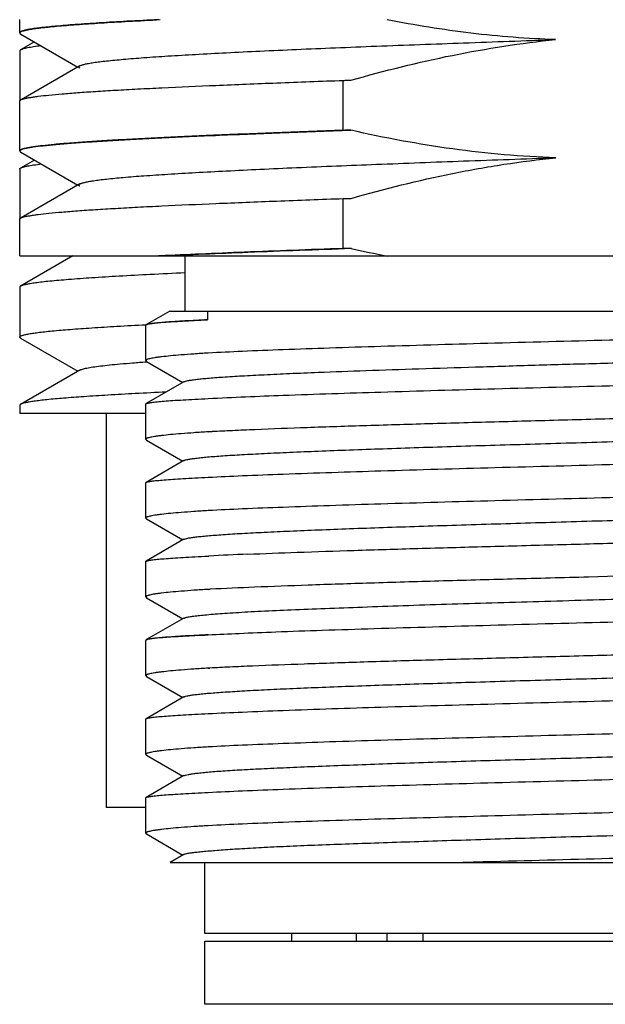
# Model space of a CAD drawing. Header units: millimetres. Extents: x 67 to 511, y 33 to 406.
# Tile 10 of 12: x 448.53 to 455.96, y 126.2 to 138.7. Entities that reach past the tile are written whole.
import ezdxf

# ---------------------------------------------------------------- set-up
doc = ezdxf.new("R2010")
doc.units = ezdxf.units.MM
doc.header["$LTSCALE"] = 32.67
doc.layers.get('0').update_dxf_attribs({"linetype": 'CONTINUOUS'})

msp = doc.modelspace()

# ---------------------------------------------------------------- linework, layer by layer
at = {"color": 0}
for p, q in [((448.526, 138.533), (448.526, 138.699)), ((448.526, 138.532), (448.526, 138.533)), ((448.54, 138.517), (449.264, 138.098)), ((448.713, 138.417), (448.538, 138.315)), ((448.526, 138.302), (448.526, 137.668)), ((449.289, 138.113), (448.545, 137.683)), ((452.634, 137.294), (452.634, 137.928)), ((448.526, 137.666), (448.526, 137.667)), ((448.526, 137.033), (448.526, 137.666)), ((448.537, 137.679), (448.537, 137.68)), ((448.537, 137.679), (448.538, 137.68)), ((448.546, 137.685), (448.554, 137.689)), ((448.527, 137.033), (448.527, 137.033)), ((448.54, 137.018), (449.264, 136.599)), ((448.714, 136.917), (448.538, 136.815)), ((448.526, 136.801), (448.526, 136.168)), ((449.289, 136.613), (448.544, 136.182)), ((452.634, 135.794), (452.634, 136.428)), ((448.526, 135.699), (448.526, 136.167)), ((448.526, 136.166), (448.526, 136.167)), ((448.537, 136.179), (448.537, 136.179)), ((448.546, 136.186), (448.553, 136.188)), ((448.526, 135.699), (463.219, 135.699)), ((449.201, 135.699), (448.537, 135.314)), ((450.311, 135.7), (450.288, 135.699)), ((450.626, 134.999), (450.626, 135.699)), ((448.526, 135.302), (448.526, 134.668)), ((450.433, 134.999), (450.137, 134.828)), ((450.433, 134.999), (462.126, 134.999)), ((450.909, 134.999), (450.909, 134.888)), ((450.125, 134.826), (450.136, 134.827)), ((450.126, 134.371), (450.126, 134.819)), ((450.132, 134.824), (450.132, 134.824)), ((450.132, 134.824), (450.132, 134.824)), ((448.537, 134.655), (449.264, 134.235)), ((450.126, 134.371), (450.135, 134.361)), ((450.135, 134.361), (450.597, 134.094)), ((450.135, 134.356), (450.143, 134.356)), ((450.135, 134.356), (450.143, 134.356)), ((449.29, 134.25), (448.538, 133.815)), ((450.611, 134.102), (450.131, 133.824)), ((448.526, 133.802), (448.526, 133.699)), ((450.126, 133.371), (450.126, 133.818)), ((450.126, 133.699), (448.526, 133.699)), ((449.626, 133.699), (449.626, 128.699)), ((450.968, 133.469), (450.92, 133.466)), ((450.92, 133.466), (450.968, 133.469)), ((450.126, 133.371), (450.135, 133.361)), ((450.135, 133.361), (450.597, 133.094)), ((450.611, 133.102), (450.131, 132.824)), ((450.126, 132.371), (450.126, 132.819)), ((450.126, 132.371), (450.135, 132.361)), ((450.135, 132.361), (450.597, 132.094)), ((450.611, 132.102), (450.131, 131.824)), ((450.92, 131.889), (450.929, 131.889)), ((450.92, 131.889), (450.929, 131.889)), ((450.126, 131.37), (450.126, 131.819)), ((450.945, 131.468), (450.92, 131.466)), ((450.92, 131.466), (450.945, 131.468)), ((450.126, 131.37), (450.134, 131.361)), ((450.134, 131.361), (450.597, 131.094)), ((450.611, 131.102), (450.138, 130.828)), ((450.126, 130.371), (450.126, 130.819)), ((450.132, 130.825), (450.132, 130.825)), ((451.976, 130.512), (451.976, 130.51)), ((452.798, 130.54), (452.798, 130.539)), ((450.941, 130.467), (450.92, 130.466)), ((450.92, 130.466), (450.94, 130.467)), ((450.126, 130.371), (450.134, 130.361)), ((450.134, 130.361), (450.597, 130.094)), ((450.611, 130.102), (450.131, 129.824)), ((450.126, 129.371), (450.126, 129.819)), ((450.126, 129.371), (450.135, 129.361)), ((450.135, 129.361), (450.597, 129.094)), ((450.611, 129.102), (450.131, 128.824)), ((450.126, 128.371), (450.126, 128.819)), ((450.126, 128.699), (449.626, 128.699)), ((450.135, 128.361), (450.597, 128.094)), ((450.611, 128.102), (450.437, 128.001)), ((450.437, 127.999), (462.126, 127.999)), ((450.876, 127.099), (450.876, 127.999)), ((454.021, 127.999), (454.029, 127.999)), ((461.376, 127.099), (450.876, 127.099)), ((451.976, 127.099), (451.976, 126.999)), ((452.798, 127.099), (452.798, 126.999)), ((453.192, 126.999), (453.192, 127.099)), ((453.647, 126.999), (453.647, 127.099)), ((450.876, 126.999), (461.376, 126.999)), ((450.876, 126.199), (450.876, 126.999)), ((461.376, 126.199), (450.876, 126.199))]:
    msp.add_line(p, q, dxfattribs=at)
for centre, radius, start, end in [((456.353, 151.581), 16.195, 257.0854, 258.7354), ((453.284, 87.215), 44.737, 92.3902, 93.0178)]:
    msp.add_arc(centre, radius, start, end, dxfattribs=at)
for points, knots in [([(450.288, 138.699), (450.155, 138.692), (449.904, 138.679), (449.551, 138.659), (449.249, 138.638), (448.998, 138.618), (448.822, 138.6), (448.709, 138.586), (448.653, 138.577), (448.615, 138.57), (448.592, 138.564), (448.572, 138.559), (448.556, 138.554), (448.543, 138.549), (448.533, 138.544), (448.526, 138.537), (448.526, 138.533)], [0, 0, 0, 0, 0.225373, 0.424317, 0.595367, 0.737262, 0.84898, 0.893285, 0.929806, 0.945136, 0.958513, 0.969948, 0.979459, 0.987085, 0.992906, 1, 1, 1, 1]), ([(448.526, 138.533), (448.527, 138.535), (448.529, 138.539), (448.536, 138.544), (448.546, 138.549), (448.56, 138.554), (448.577, 138.559), (448.606, 138.566), (448.652, 138.575), (448.718, 138.586), (448.797, 138.596), (448.89, 138.606), (449.042, 138.621), (449.264, 138.638), (449.569, 138.659), (449.924, 138.679), (450.177, 138.692), (450.311, 138.699)], [0, 0, 0, 0, 0.003265, 0.007812, 0.014015, 0.022017, 0.031881, 0.043637, 0.072877, 0.109768, 0.15428, 0.206359, 0.265957, 0.407494, 0.578091, 0.776156, 1, 1, 1, 1]), ([(455.329, 138.446), (454.97, 138.457), (454.253, 138.513), (453.544, 138.628), (453.191, 138.698)], [0, 0, 0, 0, 0.499989, 1, 1, 1, 1]), ([(448.526, 138.532), (448.526, 138.529), (448.529, 138.525), (448.534, 138.521), (448.538, 138.518), (448.54, 138.517)], [0, 0, 0, 0, 0.403757, 0.672724, 1, 1, 1, 1]), ([(449.289, 138.113), (449.293, 138.115), (449.301, 138.119), (449.321, 138.126), (449.355, 138.135), (449.405, 138.145), (449.468, 138.156), (449.544, 138.166), (449.669, 138.18), (449.857, 138.198), (450.117, 138.219), (450.422, 138.239), (450.771, 138.26), (451.161, 138.281), (451.588, 138.301), (452.05, 138.322), (452.542, 138.343), (453.249, 138.371), (453.985, 138.398), (454.743, 138.425), (455.132, 138.439), (455.328, 138.446)], [0, 0, 0, 0, 0.001964, 0.004417, 0.010836, 0.019306, 0.029838, 0.042432, 0.057078, 0.092436, 0.135674, 0.186439, 0.244327, 0.308927, 0.379752, 0.456276, 0.537923, 0.624059, 0.807147, 0.902711, 1, 1, 1, 1]), ([(452.731, 137.93), (453.156, 138.052), (454.015, 138.265), (454.89, 138.402), (455.329, 138.446)], [0, 0, 0, 0, 0.500022, 1, 1, 1, 1]), ([(448.538, 138.315), (448.536, 138.314), (448.533, 138.312), (448.528, 138.308), (448.526, 138.305), (448.526, 138.302)], [0, 0, 0, 0, 0.332154, 0.601682, 1, 1, 1, 1]), ([(448.8, 138.367), (448.767, 138.363), (448.709, 138.355), (448.641, 138.344), (448.597, 138.335), (448.572, 138.329), (448.553, 138.323), (448.542, 138.318), (448.538, 138.315)], [0, 0, 0, 0, 0.367923, 0.657008, 0.771955, 0.86725, 0.943097, 1, 1, 1, 1]), ([(449.289, 138.084), (449.287, 138.085), (449.283, 138.087), (449.279, 138.091), (449.277, 138.095), (449.276, 138.1), (449.279, 138.105), (449.284, 138.11), (449.287, 138.112), (449.289, 138.113)], [0, 0, 0, 0, 0.164, 0.29694, 0.404597, 0.497536, 0.697886, 0.833424, 1, 1, 1, 1]), ([(448.537, 137.68), (448.543, 137.683), (448.557, 137.689), (448.582, 137.696), (448.615, 137.704), (448.657, 137.711), (448.706, 137.719), (448.787, 137.73), (448.907, 137.743), (449.074, 137.758), (449.271, 137.774), (449.497, 137.789), (449.751, 137.805), (450.032, 137.82), (450.457, 137.841), (451.045, 137.867), (451.813, 137.898), (452.352, 137.918), (452.634, 137.928)], [0, 0, 0, 0, 0.004613, 0.011046, 0.019351, 0.029546, 0.041632, 0.055603, 0.089159, 0.130107, 0.17828, 0.233486, 0.295498, 0.364056, 0.438879, 0.606006, 0.794125, 1, 1, 1, 1]), ([(452.634, 137.928), (452.642, 137.928), (452.656, 137.929), (452.676, 137.929), (452.695, 137.929), (452.713, 137.929), (452.725, 137.93), (452.731, 137.93)], [0, 0, 0, 0, 0.250027, 0.437483, 0.625013, 0.812477, 1, 1, 1, 1]), ([(448.526, 137.667), (448.526, 137.668), (448.527, 137.671), (448.531, 137.675), (448.535, 137.678), (448.537, 137.679)], [0, 0, 0, 0, 0.187372, 0.530521, 1, 1, 1, 1]), ([(448.526, 137.668), (448.526, 137.669), (448.526, 137.671), (448.527, 137.673), (448.528, 137.674)], [0, 0, 0, 0, 0.232942, 1, 1, 1, 1]), ([(448.528, 137.674), (448.53, 137.676), (448.536, 137.681), (448.542, 137.684), (448.546, 137.685)], [0, 0, 0, 0, 0.412419, 1, 1, 1, 1]), ([(452.634, 137.294), (452.338, 137.283), (451.774, 137.263), (451.087, 137.235), (450.583, 137.213), (450.242, 137.197), (449.928, 137.18), (449.644, 137.164), (449.39, 137.148), (449.167, 137.132), (448.977, 137.116), (448.839, 137.102), (448.745, 137.091), (448.688, 137.082), (448.64, 137.074), (448.6, 137.066), (448.572, 137.059), (448.555, 137.054), (448.545, 137.05), (448.537, 137.046), (448.531, 137.042), (448.527, 137.038), (448.526, 137.035), (448.526, 137.033)], [0, 0, 0, 0, 0.215153, 0.410548, 0.49966, 0.582505, 0.658695, 0.727867, 0.78971, 0.843933, 0.8903, 0.928599, 0.944673, 0.958677, 0.970601, 0.980438, 0.988197, 0.991307, 0.993916, 0.996037, 0.997703, 0.998976, 1, 1, 1, 1]), ([(448.527, 137.033), (448.527, 137.036), (448.532, 137.041), (448.539, 137.046), (448.552, 137.052), (448.574, 137.059), (448.607, 137.067), (448.649, 137.075), (448.723, 137.087), (448.836, 137.101), (448.999, 137.117), (449.195, 137.133), (449.424, 137.149), (449.684, 137.165), (449.975, 137.182), (450.296, 137.198), (450.644, 137.215), (451.158, 137.237), (451.857, 137.265), (452.431, 137.286), (452.731, 137.296)], [0, 0, 0, 0, 0.002394, 0.00418, 0.006434, 0.012423, 0.020458, 0.030566, 0.042752, 0.073334, 0.112099, 0.158816, 0.213227, 0.275119, 0.344269, 0.420382, 0.503116, 0.59201, 0.786416, 1, 1, 1, 1]), ([(452.731, 137.296), (452.723, 137.296), (452.709, 137.295), (452.689, 137.295), (452.67, 137.295), (452.652, 137.294), (452.64, 137.294), (452.634, 137.294)], [0, 0, 0, 0, 0.250027, 0.437484, 0.625013, 0.812477, 1, 1, 1, 1]), ([(455.331, 136.946), (454.894, 136.96), (454.02, 137.037), (453.158, 137.198), (452.731, 137.296)], [0, 0, 0, 0, 0.499981, 1, 1, 1, 1]), ([(448.526, 137.033), (448.526, 137.03), (448.529, 137.026), (448.534, 137.021), (448.538, 137.019), (448.54, 137.018)], [0, 0, 0, 0, 0.40095, 0.670739, 1, 1, 1, 1]), ([(449.289, 136.613), (449.292, 136.615), (449.3, 136.619), (449.321, 136.626), (449.355, 136.635), (449.405, 136.645), (449.468, 136.655), (449.544, 136.666), (449.669, 136.681), (449.857, 136.699), (450.117, 136.719), (450.422, 136.739), (450.771, 136.76), (451.161, 136.78), (451.588, 136.801), (452.223, 136.83), (453.085, 136.864), (453.985, 136.899), (454.743, 136.925), (455.132, 136.94), (455.328, 136.946)], [0, 0, 0, 0, 0.001942, 0.004377, 0.010777, 0.019256, 0.02982, 0.042453, 0.057129, 0.092497, 0.135697, 0.186427, 0.244315, 0.308937, 0.379779, 0.456309, 0.624053, 0.807145, 0.902723, 1, 1, 1, 1]), ([(452.733, 136.43), (453.158, 136.552), (453.802, 136.712), (454.672, 136.868), (455.111, 136.924), (455.331, 136.946)], [0, 0, 0, 0, 0.499946, 0.749977, 1, 1, 1, 1]), ([(448.526, 136.801), (448.526, 136.804), (448.528, 136.808), (448.533, 136.812), (448.536, 136.814), (448.538, 136.815)], [0, 0, 0, 0, 0.397525, 0.667361, 1, 1, 1, 1]), ([(448.538, 136.815), (448.542, 136.817), (448.553, 136.822), (448.573, 136.829), (448.598, 136.835), (448.641, 136.845), (448.709, 136.856), (448.768, 136.863), (448.8, 136.867)], [0, 0, 0, 0, 0.057568, 0.133916, 0.229522, 0.34458, 0.633271, 1, 1, 1, 1]), ([(449.289, 136.584), (449.287, 136.585), (449.284, 136.588), (449.279, 136.592), (449.276, 136.597), (449.277, 136.603), (449.28, 136.606), (449.284, 136.61), (449.287, 136.612), (449.289, 136.613)], [0, 0, 0, 0, 0.1665, 0.301955, 0.502228, 0.595212, 0.702945, 0.835955, 1, 1, 1, 1]), ([(448.537, 136.179), (448.542, 136.183), (448.556, 136.188), (448.581, 136.196), (448.615, 136.204), (448.656, 136.211), (448.705, 136.219), (448.785, 136.23), (448.906, 136.243), (449.073, 136.258), (449.27, 136.274), (449.496, 136.289), (449.75, 136.304), (450.031, 136.32), (450.455, 136.341), (451.044, 136.367), (451.812, 136.398), (452.352, 136.418), (452.634, 136.428)], [0, 0, 0, 0, 0.004572, 0.010966, 0.019234, 0.029395, 0.041451, 0.055394, 0.088903, 0.129817, 0.177966, 0.23316, 0.295171, 0.363738, 0.438582, 0.605777, 0.793997, 1, 1, 1, 1]), ([(452.634, 136.428), (452.642, 136.428), (452.656, 136.429), (452.677, 136.429), (452.695, 136.429), (452.714, 136.429), (452.726, 136.43), (452.733, 136.43)], [0, 0, 0, 0, 0.250026, 0.437483, 0.625009, 0.812476, 1, 1, 1, 1]), ([(448.526, 136.167), (448.526, 136.168), (448.527, 136.171), (448.531, 136.175), (448.535, 136.178), (448.537, 136.179)], [0, 0, 0, 0, 0.188278, 0.531689, 1, 1, 1, 1]), ([(448.526, 136.168), (448.526, 136.169), (448.526, 136.171), (448.527, 136.173), (448.528, 136.174)], [0, 0, 0, 0, 0.233028, 1, 1, 1, 1]), ([(448.528, 136.174), (448.53, 136.176), (448.536, 136.181), (448.542, 136.184), (448.546, 136.186)], [0, 0, 0, 0, 0.412516, 1, 1, 1, 1]), ([(450.311, 135.699), (450.681, 135.717), (451.488, 135.751), (452.295, 135.781), (452.731, 135.796)], [0, 0, 0, 0, 0.459783, 1, 1, 1, 1]), ([(452.634, 135.793), (452.418, 135.786), (452, 135.771), (451.396, 135.748), (450.837, 135.724), (450.48, 135.708), (450.311, 135.7)], [0, 0, 0, 0, 0.278306, 0.539424, 0.780766, 1, 1, 1, 1]), ([(452.733, 135.796), (452.725, 135.796), (452.713, 135.795), (452.696, 135.795), (452.684, 135.795), (452.671, 135.795), (452.654, 135.795), (452.642, 135.794), (452.634, 135.794)], [0, 0, 0, 0, 0.250024, 0.374992, 0.499999, 0.625014, 0.74998, 1, 1, 1, 1]), ([(450.625, 135.484), (450.478, 135.477), (450.199, 135.464), (449.804, 135.443), (449.459, 135.422), (449.203, 135.404), (449.026, 135.389), (448.913, 135.379), (448.815, 135.368), (448.731, 135.358), (448.662, 135.348), (448.607, 135.337), (448.57, 135.328), (448.549, 135.321), (448.54, 135.317), (448.537, 135.315)], [0, 0, 0, 0, 0.21102, 0.399858, 0.565057, 0.705333, 0.765788, 0.819624, 0.866752, 0.907093, 0.94058, 0.967187, 0.98694, 0.994287, 1, 1, 1, 1]), ([(448.537, 135.315), (448.535, 135.314), (448.531, 135.311), (448.526, 135.306), (448.526, 135.302)], [0, 0, 0, 0, 0.334136, 1, 1, 1, 1]), ([(450.137, 134.828), (450.141, 134.83), (450.149, 134.833), (450.164, 134.837), (450.184, 134.84), (450.209, 134.844), (450.24, 134.848), (450.291, 134.853), (450.367, 134.859), (450.474, 134.866), (450.601, 134.873), (450.749, 134.881), (450.853, 134.886), (450.909, 134.888)], [0, 0, 0, 0, 0.013622, 0.033563, 0.060007, 0.093027, 0.132644, 0.178857, 0.291034, 0.42947, 0.594084, 0.784563, 1, 1, 1, 1]), ([(450.909, 134.888), (450.813, 134.884), (450.677, 134.877), (450.506, 134.867), (450.402, 134.86), (450.315, 134.853), (450.244, 134.846), (450.19, 134.839), (450.16, 134.833), (450.148, 134.83)], [0, 0, 0, 0, 0.377839, 0.535802, 0.672449, 0.787436, 0.880467, 0.95135, 1, 1, 1, 1]), ([(448.526, 134.668), (448.526, 134.672), (448.532, 134.678), (448.541, 134.684), (448.553, 134.689), (448.568, 134.693), (448.585, 134.698), (448.606, 134.703), (448.641, 134.71), (448.692, 134.719), (448.762, 134.728), (448.846, 134.738), (448.981, 134.752), (449.181, 134.769), (449.455, 134.788), (449.775, 134.808), (450.004, 134.82), (450.125, 134.826)], [0, 0, 0, 0, 0.007302, 0.013168, 0.020818, 0.030336, 0.041762, 0.055116, 0.070409, 0.10682, 0.151, 0.202898, 0.262434, 0.404072, 0.574999, 0.77409, 1, 1, 1, 1]), ([(450.132, 134.824), (450.13, 134.824), (450.128, 134.822), (450.126, 134.82), (450.126, 134.819)], [0, 0, 0, 0, 0.612133, 1, 1, 1, 1]), ([(450.148, 134.83), (450.145, 134.829), (450.14, 134.828), (450.134, 134.826), (450.132, 134.824)], [0, 0, 0, 0, 0.573389, 1, 1, 1, 1]), ([(450.134, 134.826), (450.135, 134.826), (450.136, 134.827), (450.137, 134.827), (450.137, 134.828)], [0, 0, 0, 0, 0.221484, 1, 1, 1, 1]), ([(448.537, 134.655), (448.536, 134.656), (448.531, 134.659), (448.526, 134.665), (448.526, 134.668)], [0, 0, 0, 0, 0.336693, 1, 1, 1, 1]), ([(456.112, 134.632), (455.594, 134.619), (454.594, 134.592), (453.376, 134.558), (452.48, 134.53), (451.894, 134.509), (451.381, 134.489), (451.064, 134.474), (450.92, 134.466)], [0, 0, 0, 0, 0.299246, 0.577882, 0.703439, 0.816898, 0.916317, 1, 1, 1, 1]), ([(450.611, 134.102), (450.614, 134.103), (450.62, 134.106), (450.637, 134.111), (450.666, 134.118), (450.709, 134.125), (450.766, 134.133), (450.834, 134.14), (450.914, 134.148), (451.006, 134.155), (451.151, 134.166), (451.36, 134.178), (451.643, 134.193), (451.966, 134.208), (452.396, 134.226), (452.942, 134.246), (453.608, 134.269), (454.325, 134.291), (455.078, 134.314), (455.852, 134.336), (456.631, 134.358), (457.4, 134.381), (458.143, 134.404), (458.844, 134.426), (459.49, 134.449), (459.988, 134.468), (460.348, 134.483), (460.587, 134.494), (460.803, 134.506), (460.996, 134.517), (461.164, 134.528), (461.305, 134.539), (461.407, 134.549), (461.475, 134.557), (461.516, 134.563), (461.551, 134.568), (461.578, 134.574), (461.598, 134.579), (461.609, 134.583), (461.613, 134.586)], [0, 0, 0, 0, 0.000808, 0.001876, 0.004818, 0.008853, 0.013983, 0.020208, 0.027517, 0.035891, 0.045309, 0.067179, 0.09294, 0.122384, 0.155241, 0.210239, 0.271116, 0.336643, 0.405476, 0.476229, 0.547464, 0.617738, 0.685619, 0.749738, 0.808792, 0.86158, 0.885288, 0.90704, 0.926729, 0.944252, 0.959521, 0.972464, 0.983015, 0.987381, 0.991133, 0.99427, 0.99679, 0.998695, 1, 1, 1, 1]), ([(450.92, 134.466), (450.859, 134.463), (450.744, 134.455), (450.585, 134.443), (450.448, 134.432), (450.35, 134.421), (450.283, 134.413), (450.242, 134.407), (450.207, 134.401), (450.179, 134.395), (450.159, 134.39), (450.146, 134.386), (450.139, 134.383), (450.134, 134.38), (450.129, 134.377), (450.126, 134.373), (450.126, 134.371)], [0, 0, 0, 0, 0.227602, 0.427025, 0.597369, 0.737986, 0.796985, 0.848375, 0.892124, 0.928228, 0.956715, 0.968135, 0.977712, 0.985508, 0.99164, 1, 1, 1, 1]), ([(449.29, 134.25), (449.294, 134.252), (449.305, 134.257), (449.325, 134.264), (449.35, 134.27), (449.393, 134.28), (449.461, 134.291), (449.557, 134.304), (449.674, 134.317), (449.81, 134.33), (449.966, 134.343), (450.076, 134.351), (450.135, 134.356)], [0, 0, 0, 0, 0.01839, 0.042529, 0.072606, 0.108688, 0.198905, 0.313015, 0.450619, 0.611298, 0.794601, 1, 1, 1, 1]), ([(450.92, 133.889), (451.236, 133.906), (451.967, 133.936), (453.179, 133.975), (454.594, 134.015), (455.594, 134.041), (456.112, 134.055)], [0, 0, 0, 0, 0.183102, 0.422117, 0.700754, 1, 1, 1, 1]), ([(450.384, 133.971), (450.254, 133.965), (450.008, 133.953), (449.66, 133.933), (449.356, 133.914), (449.098, 133.895), (448.913, 133.879), (448.789, 133.865), (448.714, 133.855), (448.652, 133.846), (448.603, 133.836), (448.569, 133.828), (448.549, 133.821), (448.541, 133.817), (448.538, 133.816)], [0, 0, 0, 0, 0.210434, 0.398501, 0.562961, 0.702708, 0.81684, 0.864063, 0.904637, 0.93851, 0.965653, 0.986097, 0.993848, 1, 1, 1, 1]), ([(450.131, 133.824), (450.134, 133.826), (450.142, 133.829), (450.157, 133.833), (450.178, 133.837), (450.204, 133.841), (450.235, 133.845), (450.287, 133.85), (450.366, 133.857), (450.476, 133.865), (450.606, 133.873), (450.756, 133.881), (450.863, 133.886), (450.92, 133.889)], [0, 0, 0, 0, 0.013305, 0.033076, 0.059475, 0.092556, 0.132326, 0.178777, 0.29159, 0.430633, 0.595449, 0.785494, 1, 1, 1, 1]), ([(448.538, 133.816), (448.536, 133.815), (448.533, 133.813), (448.528, 133.809), (448.526, 133.805), (448.526, 133.802)], [0, 0, 0, 0, 0.335033, 0.60548, 1, 1, 1, 1]), ([(450.126, 133.818), (450.126, 133.819), (450.127, 133.82), (450.128, 133.822), (450.13, 133.823), (450.131, 133.824)], [0, 0, 0, 0, 0.185729, 0.528725, 1, 1, 1, 1]), ([(462.107, 133.868), (462.099, 133.866), (462.08, 133.861), (462.047, 133.855), (462.005, 133.849), (461.93, 133.84), (461.814, 133.829), (461.649, 133.817), (461.45, 133.805), (461.217, 133.793), (460.953, 133.78), (460.659, 133.768), (460.337, 133.756), (459.856, 133.738), (459.202, 133.717), (458.363, 133.693), (457.469, 133.668), (456.542, 133.644), (455.604, 133.619), (454.679, 133.594), (453.79, 133.57), (452.959, 133.545), (452.207, 133.521), (451.638, 133.499), (451.236, 133.482), (451.054, 133.473), (450.968, 133.469)], [0, 0, 0, 0, 0.002206, 0.005223, 0.009056, 0.013702, 0.025412, 0.040291, 0.058251, 0.079182, 0.102957, 0.129427, 0.15843, 0.189786, 0.258762, 0.334647, 0.415556, 0.499482, 0.58434, 0.668025, 0.74846, 0.823647, 0.891721, 0.950995, 0.976862, 1, 1, 1, 1]), ([(450.611, 133.102), (450.613, 133.103), (450.62, 133.106), (450.637, 133.111), (450.666, 133.118), (450.71, 133.125), (450.766, 133.132), (450.834, 133.14), (450.914, 133.148), (451.006, 133.155), (451.151, 133.166), (451.36, 133.178), (451.643, 133.193), (451.966, 133.208), (452.327, 133.223), (452.722, 133.238), (453.147, 133.253), (453.599, 133.268), (454.074, 133.284), (454.567, 133.298), (455.249, 133.319), (456.112, 133.344), (457.141, 133.373), (457.981, 133.399), (458.625, 133.419), (459.078, 133.434), (459.503, 133.449), (459.898, 133.464), (460.258, 133.479), (460.581, 133.494), (460.864, 133.509), (461.073, 133.522), (461.219, 133.532), (461.31, 133.54), (461.39, 133.547), (461.459, 133.555), (461.515, 133.562), (461.559, 133.57), (461.588, 133.576), (461.604, 133.582), (461.611, 133.584), (461.613, 133.586)], [0, 0, 0, 0, 0.000809, 0.00188, 0.004829, 0.008871, 0.014007, 0.020234, 0.02754, 0.035908, 0.045323, 0.067201, 0.092974, 0.122416, 0.155265, 0.191225, 0.229968, 0.271148, 0.314391, 0.359311, 0.4055, 0.500012, 0.594522, 0.68563, 0.728874, 0.770049, 0.808789, 0.844751, 0.8776, 0.907033, 0.932802, 0.954685, 0.964099, 0.972465, 0.979764, 0.985985, 0.991119, 0.995163, 0.998117, 0.999189, 1, 1, 1, 1]), ([(450.92, 133.466), (450.859, 133.463), (450.744, 133.455), (450.585, 133.443), (450.448, 133.432), (450.35, 133.421), (450.283, 133.413), (450.242, 133.407), (450.207, 133.401), (450.179, 133.395), (450.159, 133.39), (450.146, 133.386), (450.139, 133.383), (450.134, 133.38), (450.129, 133.377), (450.126, 133.373), (450.126, 133.371)], [0, 0, 0, 0, 0.227603, 0.427027, 0.597373, 0.737989, 0.796988, 0.848378, 0.892126, 0.928229, 0.956715, 0.968133, 0.977709, 0.985505, 0.991637, 1, 1, 1, 1]), ([(450.92, 132.889), (451.064, 132.897), (451.381, 132.912), (452.111, 132.94), (453.179, 132.975), (454.594, 133.015), (455.594, 133.041), (456.112, 133.055)], [0, 0, 0, 0, 0.083683, 0.183102, 0.422118, 0.700754, 1, 1, 1, 1]), ([(450.131, 132.824), (450.134, 132.826), (450.142, 132.829), (450.157, 132.833), (450.178, 132.837), (450.204, 132.841), (450.235, 132.845), (450.287, 132.85), (450.366, 132.857), (450.476, 132.865), (450.606, 132.873), (450.756, 132.881), (450.863, 132.886), (450.92, 132.889)], [0, 0, 0, 0, 0.013268, 0.033017, 0.059416, 0.092508, 0.132293, 0.178759, 0.291596, 0.430658, 0.595482, 0.785518, 1, 1, 1, 1]), ([(450.126, 132.819), (450.126, 132.819), (450.127, 132.821), (450.128, 132.823), (450.13, 132.824), (450.131, 132.824)], [0, 0, 0, 0, 0.187594, 0.53021, 1, 1, 1, 1]), ([(456.112, 132.632), (455.594, 132.619), (454.594, 132.592), (453.376, 132.558), (452.48, 132.53), (451.894, 132.509), (451.381, 132.489), (451.064, 132.474), (450.92, 132.466)], [0, 0, 0, 0, 0.299246, 0.577882, 0.703439, 0.816898, 0.916317, 1, 1, 1, 1]), ([(450.611, 132.102), (450.614, 132.103), (450.62, 132.106), (450.637, 132.112), (450.666, 132.118), (450.71, 132.125), (450.767, 132.133), (450.835, 132.14), (450.915, 132.148), (451.007, 132.155), (451.153, 132.166), (451.362, 132.179), (451.645, 132.193), (451.968, 132.208), (452.329, 132.223), (452.724, 132.238), (453.149, 132.253), (453.601, 132.268), (454.246, 132.289), (455.086, 132.314), (456.114, 132.344), (457.142, 132.373), (458.134, 132.403), (458.92, 132.428), (459.504, 132.449), (459.898, 132.464), (460.259, 132.479), (460.582, 132.494), (460.864, 132.509), (461.073, 132.522), (461.219, 132.532), (461.31, 132.54), (461.391, 132.547), (461.459, 132.555), (461.515, 132.562), (461.559, 132.57), (461.587, 132.576), (461.604, 132.581), (461.611, 132.584), (461.613, 132.586)], [0, 0, 0, 0, 0.000815, 0.001891, 0.004854, 0.008913, 0.014069, 0.020315, 0.027638, 0.03602, 0.045443, 0.067333, 0.093128, 0.122593, 0.155452, 0.191413, 0.230163, 0.271351, 0.314594, 0.405689, 0.500185, 0.594671, 0.685748, 0.770143, 0.808862, 0.844809, 0.877656, 0.90708, 0.932829, 0.954698, 0.964116, 0.972487, 0.979789, 0.986007, 0.991134, 0.99517, 0.998118, 0.999189, 1, 1, 1, 1]), ([(450.92, 132.466), (450.859, 132.463), (450.744, 132.455), (450.585, 132.443), (450.448, 132.432), (450.35, 132.421), (450.283, 132.413), (450.242, 132.407), (450.207, 132.401), (450.179, 132.395), (450.159, 132.39), (450.146, 132.386), (450.139, 132.383), (450.134, 132.38), (450.129, 132.377), (450.126, 132.373), (450.126, 132.371)], [0, 0, 0, 0, 0.227604, 0.427028, 0.597374, 0.737989, 0.796987, 0.848376, 0.892123, 0.928226, 0.956711, 0.968129, 0.977705, 0.9855, 0.991633, 1, 1, 1, 1]), ([(451.419, 131.913), (451.628, 131.921), (452.08, 131.939), (452.8, 131.963), (453.6, 131.987), (454.459, 132.011), (455.359, 132.035), (456.277, 132.059), (457.191, 132.083), (458.08, 132.108), (458.795, 132.128), (459.338, 132.145), (459.719, 132.157), (460.078, 132.169), (460.414, 132.181), (460.724, 132.193), (461.006, 132.205), (461.259, 132.217), (461.482, 132.23), (461.673, 132.242), (461.831, 132.253), (461.941, 132.264), (462.012, 132.273), (462.052, 132.279), (462.08, 132.284), (462.098, 132.288), (462.108, 132.291), (462.116, 132.294), (462.122, 132.298), (462.126, 132.301), (462.126, 132.304)], [0, 0, 0, 0, 0.058693, 0.12645, 0.201658, 0.282527, 0.36713, 0.453452, 0.539438, 0.623037, 0.702259, 0.739635, 0.775219, 0.8088, 0.840178, 0.869167, 0.895592, 0.919299, 0.940146, 0.958011, 0.972789, 0.984397, 0.988993, 0.992777, 0.995748, 0.99693, 0.997911, 0.998696, 0.999291, 1, 1, 1, 1]), ([(450.131, 131.824), (450.134, 131.826), (450.142, 131.829), (450.158, 131.833), (450.178, 131.837), (450.204, 131.841), (450.236, 131.845), (450.288, 131.85), (450.366, 131.857), (450.476, 131.865), (450.606, 131.873), (450.756, 131.881), (450.863, 131.886), (450.92, 131.889)], [0, 0, 0, 0, 0.013384, 0.033241, 0.059738, 0.092913, 0.132764, 0.179276, 0.292148, 0.431171, 0.595891, 0.785758, 1, 1, 1, 1]), ([(450.126, 131.819), (450.126, 131.82), (450.127, 131.821), (450.128, 131.823), (450.13, 131.824), (450.131, 131.824)], [0, 0, 0, 0, 0.187117, 0.529187, 1, 1, 1, 1]), ([(457.685, 131.674), (457.039, 131.657), (456.07, 131.631), (454.79, 131.597), (453.867, 131.572), (453.004, 131.547), (452.223, 131.521), (451.546, 131.496), (451.132, 131.477), (450.945, 131.468)], [0, 0, 0, 0, 0.287674, 0.431189, 0.569402, 0.698643, 0.815485, 0.916829, 1, 1, 1, 1]), ([(450.92, 131.466), (450.859, 131.463), (450.744, 131.455), (450.585, 131.443), (450.448, 131.432), (450.35, 131.421), (450.283, 131.413), (450.242, 131.407), (450.207, 131.401), (450.179, 131.395), (450.157, 131.389), (450.142, 131.384), (450.134, 131.38), (450.129, 131.376), (450.126, 131.373), (450.126, 131.37)], [0, 0, 0, 0, 0.227538, 0.426896, 0.597172, 0.737733, 0.79671, 0.848082, 0.891818, 0.927926, 0.956452, 0.977533, 0.985392, 0.99159, 1, 1, 1, 1]), ([(450.613, 131.101), (450.616, 131.102), (450.624, 131.106), (450.638, 131.11), (450.657, 131.114), (450.69, 131.121), (450.741, 131.128), (450.816, 131.137), (450.906, 131.146), (451.013, 131.155), (451.136, 131.164), (451.274, 131.173), (451.428, 131.182), (451.662, 131.194), (451.989, 131.208), (452.417, 131.225), (452.891, 131.243), (453.405, 131.262), (453.953, 131.28), (454.528, 131.297), (455.122, 131.314), (455.729, 131.332), (456.541, 131.355), (457.15, 131.374), (457.554, 131.386)], [0, 0, 0, 0, 0.001576, 0.003727, 0.006464, 0.00979, 0.018214, 0.028988, 0.042098, 0.057523, 0.075242, 0.095228, 0.117431, 0.141767, 0.196426, 0.258415, 0.326941, 0.401188, 0.480324, 0.563423, 0.649383, 0.737102, 0.8255, 1, 1, 1, 1]), ([(451.776, 130.927), (451.973, 130.935), (452.39, 130.949), (453.299, 130.978), (454.54, 131.014), (456.093, 131.055), (457.154, 131.082), (457.685, 131.097)], [0, 0, 0, 0, 0.100225, 0.211892, 0.461334, 0.730455, 1, 1, 1, 1]), ([(450.138, 130.828), (450.141, 130.83), (450.149, 130.833), (450.164, 130.837), (450.185, 130.841), (450.21, 130.844), (450.241, 130.848), (450.293, 130.853), (450.37, 130.86), (450.479, 130.867), (450.608, 130.874), (450.757, 130.882), (450.863, 130.886), (450.92, 130.889)], [0, 0, 0, 0, 0.013606, 0.033538, 0.059983, 0.093014, 0.13265, 0.178886, 0.2911, 0.429541, 0.594116, 0.784538, 1, 1, 1, 1]), ([(450.92, 130.889), (450.822, 130.885), (450.684, 130.878), (450.511, 130.868), (450.406, 130.86), (450.317, 130.853), (450.246, 130.846), (450.191, 130.839), (450.161, 130.834), (450.149, 130.83)], [0, 0, 0, 0, 0.377774, 0.535736, 0.672393, 0.787395, 0.880444, 0.951341, 1, 1, 1, 1]), ([(450.92, 130.889), (451.051, 130.896), (451.336, 130.909), (451.621, 130.921), (451.776, 130.927)], [0, 0, 0, 0, 0.459735, 1, 1, 1, 1]), ([(450.132, 130.825), (450.13, 130.824), (450.128, 130.822), (450.126, 130.82), (450.126, 130.819)], [0, 0, 0, 0, 0.612382, 1, 1, 1, 1]), ([(450.149, 130.83), (450.145, 130.83), (450.14, 130.828), (450.134, 130.826), (450.132, 130.825)], [0, 0, 0, 0, 0.573601, 1, 1, 1, 1]), ([(462.106, 130.868), (462.098, 130.866), (462.079, 130.861), (462.046, 130.855), (462.003, 130.849), (461.928, 130.84), (461.812, 130.829), (461.645, 130.817), (461.444, 130.805), (461.21, 130.792), (460.944, 130.78), (460.648, 130.767), (460.323, 130.755), (459.84, 130.738), (459.182, 130.717), (458.339, 130.692), (457.441, 130.667), (456.509, 130.643), (455.569, 130.618), (454.642, 130.593), (453.752, 130.569), (452.922, 130.544), (452.171, 130.519), (451.605, 130.498), (451.206, 130.481), (451.026, 130.472), (450.941, 130.467)], [0, 0, 0, 0, 0.002223, 0.005261, 0.009118, 0.013792, 0.025567, 0.040523, 0.05857, 0.079599, 0.103478, 0.13006, 0.159179, 0.190653, 0.259867, 0.335973, 0.41707, 0.501132, 0.586059, 0.669728, 0.750048, 0.825013, 0.892749, 0.951567, 0.977163, 1, 1, 1, 1]), ([(450.611, 130.101), (450.614, 130.103), (450.62, 130.106), (450.637, 130.111), (450.666, 130.118), (450.71, 130.125), (450.766, 130.132), (450.834, 130.14), (450.915, 130.147), (451.007, 130.155), (451.152, 130.165), (451.361, 130.178), (451.644, 130.193), (451.966, 130.208), (452.327, 130.223), (452.721, 130.238), (453.147, 130.253), (453.599, 130.268), (454.073, 130.283), (454.566, 130.298), (455.248, 130.319), (455.938, 130.339), (456.632, 130.359), (457.148, 130.374), (457.656, 130.389), (458.3, 130.408), (458.917, 130.428), (459.501, 130.449), (459.896, 130.464), (460.256, 130.479), (460.579, 130.494), (460.862, 130.509), (461.072, 130.522), (461.217, 130.532), (461.309, 130.54), (461.389, 130.547), (461.457, 130.555), (461.514, 130.562), (461.558, 130.569), (461.587, 130.576), (461.604, 130.581), (461.61, 130.584), (461.613, 130.585)], [0, 0, 0, 0, 0.000806, 0.001873, 0.00482, 0.008871, 0.014021, 0.020259, 0.027575, 0.035954, 0.045375, 0.06725, 0.093002, 0.122419, 0.15525, 0.191208, 0.229947, 0.271119, 0.314351, 0.359255, 0.405428, 0.499913, 0.547372, 0.594403, 0.640584, 0.685497, 0.769919, 0.808664, 0.844623, 0.877474, 0.90693, 0.932725, 0.954617, 0.964041, 0.972417, 0.979728, 0.985963, 0.991109, 0.995159, 0.998114, 0.999187, 1, 1, 1, 1]), ([(450.92, 130.466), (450.859, 130.463), (450.744, 130.455), (450.585, 130.443), (450.448, 130.432), (450.35, 130.421), (450.283, 130.413), (450.242, 130.407), (450.207, 130.401), (450.179, 130.395), (450.159, 130.39), (450.146, 130.386), (450.139, 130.383), (450.134, 130.38), (450.129, 130.377), (450.126, 130.373), (450.126, 130.371)], [0, 0, 0, 0, 0.227574, 0.426968, 0.597278, 0.737861, 0.796846, 0.848225, 0.891966, 0.928071, 0.956575, 0.968012, 0.977612, 0.985436, 0.991599, 1, 1, 1, 1]), ([(450.92, 129.889), (451.064, 129.897), (451.381, 129.911), (452.111, 129.94), (453.179, 129.975), (454.594, 130.015), (455.594, 130.041), (456.112, 130.055)], [0, 0, 0, 0, 0.083683, 0.183102, 0.422118, 0.700754, 1, 1, 1, 1]), ([(450.131, 129.824), (450.134, 129.826), (450.142, 129.829), (450.157, 129.833), (450.178, 129.837), (450.204, 129.841), (450.235, 129.845), (450.287, 129.85), (450.366, 129.857), (450.476, 129.865), (450.606, 129.873), (450.756, 129.881), (450.863, 129.886), (450.92, 129.889)], [0, 0, 0, 0, 0.01336, 0.033179, 0.059619, 0.092731, 0.132526, 0.178993, 0.291817, 0.430842, 0.595615, 0.78559, 1, 1, 1, 1]), ([(450.126, 129.819), (450.126, 129.819), (450.127, 129.82), (450.128, 129.822), (450.13, 129.823), (450.131, 129.824)], [0, 0, 0, 0, 0.185605, 0.528505, 1, 1, 1, 1]), ([(456.112, 129.632), (455.594, 129.619), (454.594, 129.592), (453.376, 129.558), (452.48, 129.53), (451.894, 129.509), (451.381, 129.489), (451.064, 129.474), (450.92, 129.466)], [0, 0, 0, 0, 0.299246, 0.577882, 0.703439, 0.816898, 0.916318, 1, 1, 1, 1]), ([(450.613, 129.1), (450.616, 129.102), (450.622, 129.105), (450.639, 129.11), (450.668, 129.117), (450.712, 129.124), (450.767, 129.132), (450.835, 129.139), (450.915, 129.147), (451.006, 129.155), (451.151, 129.166), (451.361, 129.178), (451.644, 129.192), (451.967, 129.207), (452.328, 129.222), (452.722, 129.237), (453.147, 129.253), (453.599, 129.268), (454.073, 129.283), (454.567, 129.298), (455.248, 129.317), (456.111, 129.343), (457.139, 129.374), (458.13, 129.402), (458.917, 129.427), (459.501, 129.448), (459.896, 129.464), (460.257, 129.479), (460.58, 129.494), (460.862, 129.508), (461.071, 129.521), (461.216, 129.531), (461.308, 129.539), (461.388, 129.546), (461.457, 129.554), (461.513, 129.561), (461.558, 129.569), (461.587, 129.576), (461.604, 129.581), (461.611, 129.584), (461.613, 129.586)], [0, 0, 0, 0, 0.000814, 0.001886, 0.004828, 0.008849, 0.013952, 0.020137, 0.027402, 0.035737, 0.045134, 0.067041, 0.092878, 0.122365, 0.155213, 0.191125, 0.229805, 0.270948, 0.314204, 0.359143, 0.405338, 0.499833, 0.594345, 0.685403, 0.769796, 0.808573, 0.844589, 0.877482, 0.906898, 0.932599, 0.954418, 0.963826, 0.972206, 0.979542, 0.985814, 0.991005, 0.995103, 0.998098, 0.999184, 1, 1, 1, 1]), ([(450.92, 129.466), (450.859, 129.463), (450.744, 129.455), (450.585, 129.443), (450.448, 129.432), (450.35, 129.421), (450.283, 129.413), (450.242, 129.407), (450.207, 129.401), (450.179, 129.395), (450.159, 129.39), (450.146, 129.386), (450.139, 129.383), (450.134, 129.38), (450.129, 129.377), (450.126, 129.373), (450.126, 129.371)], [0, 0, 0, 0, 0.227602, 0.427024, 0.597366, 0.737976, 0.796971, 0.848358, 0.892104, 0.928206, 0.956691, 0.968111, 0.977689, 0.985487, 0.991623, 1, 1, 1, 1]), ([(450.92, 128.889), (451.064, 128.897), (451.381, 128.911), (452.111, 128.94), (453.179, 128.975), (454.594, 129.015), (455.594, 129.041), (456.112, 129.055)], [0, 0, 0, 0, 0.083683, 0.183102, 0.422118, 0.700754, 1, 1, 1, 1]), ([(450.131, 128.824), (450.134, 128.826), (450.142, 128.829), (450.157, 128.833), (450.178, 128.837), (450.204, 128.841), (450.235, 128.845), (450.287, 128.85), (450.366, 128.857), (450.476, 128.865), (450.606, 128.873), (450.756, 128.881), (450.863, 128.886), (450.92, 128.889)], [0, 0, 0, 0, 0.013303, 0.033076, 0.059484, 0.092575, 0.132354, 0.178812, 0.291633, 0.430676, 0.595486, 0.785516, 1, 1, 1, 1]), ([(450.126, 128.819), (450.126, 128.819), (450.127, 128.82), (450.128, 128.822), (450.13, 128.823), (450.131, 128.824)], [0, 0, 0, 0, 0.186152, 0.528999, 1, 1, 1, 1]), ([(456.112, 128.632), (455.594, 128.619), (454.594, 128.592), (453.376, 128.558), (452.48, 128.53), (451.894, 128.509), (451.381, 128.489), (451.064, 128.474), (450.92, 128.466)], [0, 0, 0, 0, 0.299246, 0.577882, 0.703439, 0.816898, 0.916317, 1, 1, 1, 1]), ([(450.611, 128.102), (450.613, 128.103), (450.62, 128.106), (450.637, 128.111), (450.666, 128.117), (450.711, 128.124), (450.768, 128.131), (450.836, 128.138), (450.917, 128.146), (451.009, 128.153), (451.154, 128.164), (451.362, 128.177), (451.644, 128.193), (451.967, 128.209), (452.327, 128.223), (452.722, 128.238), (453.148, 128.252), (453.6, 128.267), (454.075, 128.283), (454.568, 128.298), (455.075, 128.314), (455.591, 128.329), (456.112, 128.343), (456.634, 128.357), (457.315, 128.377), (457.981, 128.398), (458.625, 128.419), (459.077, 128.434), (459.502, 128.448), (459.896, 128.463), (460.257, 128.478), (460.58, 128.493), (460.863, 128.509), (461.073, 128.522), (461.218, 128.532), (461.31, 128.54), (461.39, 128.547), (461.457, 128.554), (461.513, 128.561), (461.557, 128.568), (461.585, 128.575), (461.602, 128.58), (461.608, 128.583), (461.611, 128.584)], [0, 0, 0, 0, 0.000814, 0.001896, 0.004883, 0.008977, 0.014169, 0.020445, 0.027786, 0.03617, 0.045579, 0.067395, 0.093079, 0.122461, 0.155324, 0.191332, 0.230116, 0.271308, 0.314535, 0.359427, 0.405602, 0.452649, 0.500123, 0.547589, 0.594628, 0.685775, 0.729045, 0.770207, 0.808893, 0.844801, 0.877641, 0.907123, 0.932967, 0.954896, 0.964305, 0.972646, 0.979908, 0.986086, 0.99118, 0.99519, 0.998121, 0.999189, 1, 1, 1, 1]), ([(450.92, 128.466), (450.859, 128.463), (450.744, 128.455), (450.585, 128.444), (450.448, 128.432), (450.35, 128.421), (450.283, 128.413), (450.242, 128.407), (450.207, 128.401), (450.179, 128.395), (450.159, 128.39), (450.146, 128.386), (450.139, 128.383), (450.134, 128.38), (450.129, 128.377), (450.126, 128.373), (450.126, 128.371)], [0, 0, 0, 0, 0.227593, 0.426962, 0.597287, 0.737898, 0.796891, 0.848271, 0.892011, 0.928106, 0.956597, 0.968029, 0.977625, 0.985444, 0.991603, 1, 1, 1, 1]), ([(450.126, 128.371), (450.126, 128.37), (450.127, 128.367), (450.13, 128.364), (450.133, 128.362), (450.135, 128.361)], [0, 0, 0, 0, 0.186446, 0.52847, 1, 1, 1, 1]), ([(454.029, 127.999), (454.198, 128.004), (454.892, 128.023), (455.587, 128.041), (456.112, 128.055)], [0, 0, 0, 0, 0.24297, 1, 1, 1, 1])]:
    msp.add_open_spline(points, degree=3, knots=knots, dxfattribs=at)

doc.saveas('drawing.dxf')
